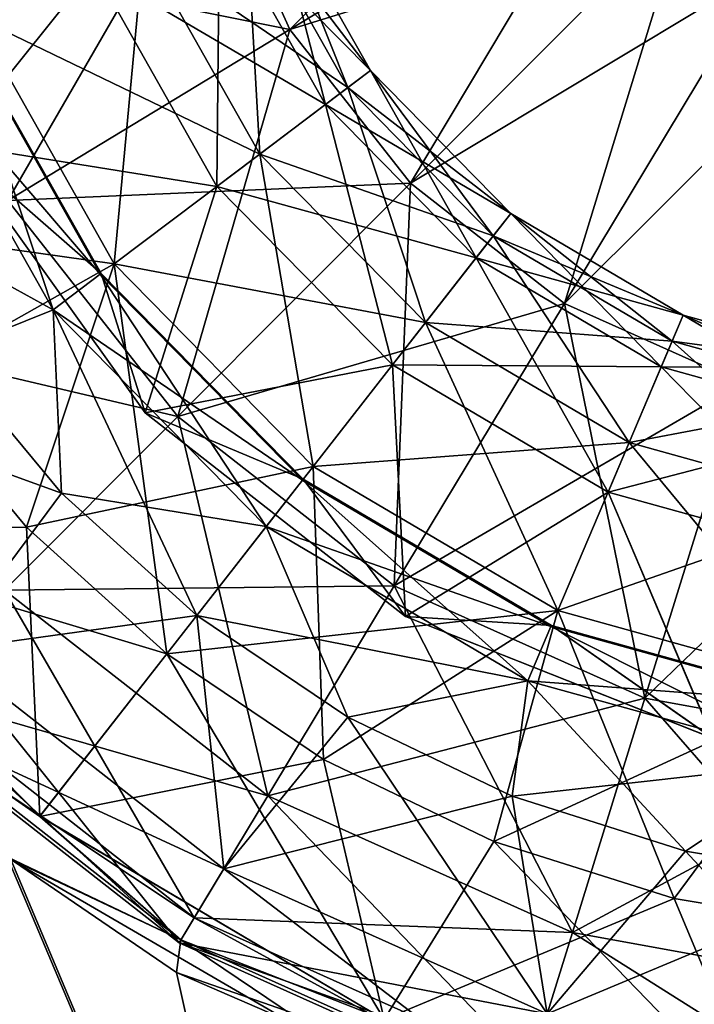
# Model space of a CAD drawing. Header units: millimetres. Extents: x -84 to 84, y -375 to 274.
# Tile 21 of 108: x -64.93 to -62.17, y 47.57 to 51.59. Entities that reach past the tile are written whole.
import ezdxf

# ---------------------------------------------------------------- set-up
doc = ezdxf.new("R2010")
doc.units = ezdxf.units.MM
doc.header["$LTSCALE"] = 148.96817
for name, color, linetype in [('144', 7, 'CONTINUOUS'), ('148', 7, 'CONTINUOUS'), ('163', 7, 'CONTINUOUS'), ('164', 7, 'CONTINUOUS'), ('165', 7, 'CONTINUOUS'), ('166', 7, 'CONTINUOUS'), ('167', 7, 'CONTINUOUS'), ('188', 7, 'CONTINUOUS'), ('189', 7, 'CONTINUOUS'), ('190', 7, 'CONTINUOUS'), ('191', 7, 'CONTINUOUS'), ('192', 7, 'CONTINUOUS')]:
    doc.layers.add(name, color=color, linetype=linetype)

msp = doc.modelspace()

# ---------------------------------------------------------------- linework, layer by layer
at = {"layer": '144', "color": 7, "linetype": 'CONTINUOUS', "true_color": 0xa2afbf}
for points in [[(-64.9683, 48.1607, -3.4182), (-63.7406, 45.2428, -2.1862), (-66.567, 46.1446, -1.7559), (-64.9683, 48.1607, -3.4182)], [(-63.4561, 47.281, -3.4159), (-63.7406, 45.2428, -2.1862), (-64.9683, 48.1607, -3.4182), (-63.4561, 47.281, -3.4159)]]:
    msp.add_3dface(points, dxfattribs=at)
at = {"layer": '148', "color": 7, "linetype": 'CONTINUOUS', "true_color": 0xa2afbf}
for points in [[(-66.5537, 46.1617, 20.6234), (-63.7444, 45.238, 21.032), (-64.9831, 48.1712, 22.2678), (-66.5537, 46.1617, 20.6234)], [(-64.9831, 48.1712, 22.2678), (-63.7444, 45.238, 21.032), (-64.2909, 47.6986, 22.2672), (-64.9831, 48.1712, 22.2678)], [(-64.2909, 47.6986, 22.2672), (-63.7444, 45.238, 21.032), (-62.7957, 47.0501, 22.2654), (-64.2909, 47.6986, 22.2672)]]:
    msp.add_3dface(points, dxfattribs=at)
at = {"layer": '163', "color": 7, "linetype": 'CONTINUOUS', "true_color": 0xa2afbf}
for points in [[(-64.9048, 49.5187, -4.1441), (-65.9957, 49.5024, -3.7355), (-65.3991, 50.1135, -4.1441), (-64.9048, 49.5187, -4.1441)], [(-64.331, 49.0004, -4.1441), (-65.9957, 49.5024, -3.7355), (-64.9048, 49.5187, -4.1441), (-64.331, 49.0004, -4.1441)], [(-64.8498, 48.3363, -3.7355), (-65.9957, 49.5024, -3.7355), (-64.331, 49.0004, -4.1441), (-64.8498, 48.3363, -3.7355)], [(-63.6892, 48.5689, -4.1441), (-64.8498, 48.3363, -3.7355), (-64.331, 49.0004, -4.1441), (-63.6892, 48.5689, -4.1441)], [(-63.4411, 47.5066, -3.7355), (-64.8498, 48.3363, -3.7355), (-63.6892, 48.5689, -4.1441), (-63.4411, 47.5066, -3.7355)], [(-62.9925, 48.2333, -4.1441), (-63.4411, 47.5066, -3.7355), (-63.6892, 48.5689, -4.1441), (-62.9925, 48.2333, -4.1441)], [(-62.2552, 48.0001, -4.1441), (-63.4411, 47.5066, -3.7355), (-62.9925, 48.2333, -4.1441), (-62.2552, 48.0001, -4.1441)], [(-61.8657, 47.0697, -3.7355), (-63.4411, 47.5066, -3.7355), (-62.2552, 48.0001, -4.1441), (-61.8657, 47.0697, -3.7355)], [(-61.4922, 47.8743, -4.1441), (-61.8657, 47.0697, -3.7355), (-62.2552, 48.0001, -4.1441), (-61.4922, 47.8743, -4.1441)]]:
    msp.add_3dface(points, dxfattribs=at)
at = {"layer": '164', "color": 7, "linetype": 'CONTINUOUS', "true_color": 0xa2afbf}
for points in [[(-65.9957, 49.5024, -3.7355), (-64.8498, 48.3363, -3.7355), (-65.479, 48.7744, -3.5608), (-65.9957, 49.5024, -3.7355)], [(-64.2725, 47.8318, -3.5608), (-64.9683, 48.1607, -3.4182), (-65.479, 48.7744, -3.5608), (-64.2725, 47.8318, -3.5608)], [(-64.8498, 48.3363, -3.7355), (-64.2725, 47.8318, -3.5608), (-65.479, 48.7744, -3.5608), (-64.8498, 48.3363, -3.7355)], [(-64.8498, 48.3363, -3.7355), (-63.4411, 47.5066, -3.7355), (-64.2725, 47.8318, -3.5608), (-64.8498, 48.3363, -3.7355)], [(-63.4561, 47.281, -3.4159), (-64.9683, 48.1607, -3.4182), (-64.2725, 47.8318, -3.5608), (-63.4561, 47.281, -3.4159)], [(-62.8754, 47.2053, -3.5608), (-63.4561, 47.281, -3.4159), (-64.2725, 47.8318, -3.5608), (-62.8754, 47.2053, -3.5608)], [(-63.4411, 47.5066, -3.7355), (-62.8754, 47.2053, -3.5608), (-64.2725, 47.8318, -3.5608), (-63.4411, 47.5066, -3.7355)]]:
    msp.add_3dface(points, dxfattribs=at)
at = {"layer": '165', "color": 7, "linetype": 'CONTINUOUS', "true_color": 0xa2afbf}
for points in [[(-64.1563, 52.2813, -23.647), (-62.4646, 52.3797, -24.3389), (-63.8275, 51.5533, -23.647), (-64.1563, 52.2813, -23.647)], [(-62.4646, 52.3797, -24.3389), (-62.2085, 52.0537, -24.3389), (-63.8275, 51.5533, -23.647), (-62.4646, 52.3797, -24.3389)], [(-64.1563, 52.2813, -23.647), (-63.8275, 51.5533, -23.647), (-65.4428, 51.8785, -22.5508), (-64.1563, 52.2813, -23.647)], [(-63.8275, 51.5533, -23.647), (-62.2085, 52.0537, -24.3389), (-63.334, 50.9252, -23.647), (-63.8275, 51.5533, -23.647)], [(-62.2085, 52.0537, -24.3389), (-61.8818, 51.7985, -24.3389), (-63.334, 50.9252, -23.647), (-62.2085, 52.0537, -24.3389)], [(-65.4428, 51.8785, -22.5508), (-63.8275, 51.5533, -23.647), (-64.9802, 50.8544, -22.5508), (-65.4428, 51.8785, -22.5508)], [(-63.334, 50.9252, -23.647), (-61.8818, 51.7985, -24.3389), (-62.7045, 50.4334, -23.647), (-63.334, 50.9252, -23.647)], [(-61.8818, 51.7985, -24.3389), (-61.5035, 51.6289, -24.3389), (-62.7045, 50.4334, -23.647), (-61.8818, 51.7985, -24.3389)], [(-62.7045, 50.4334, -23.647), (-61.5035, 51.6289, -24.3389), (-61.9756, 50.1065, -23.647), (-62.7045, 50.4334, -23.647)], [(-63.8275, 51.5533, -23.647), (-63.334, 50.9252, -23.647), (-64.9802, 50.8544, -22.5508), (-63.8275, 51.5533, -23.647)], [(-64.9802, 50.8544, -22.5508), (-63.334, 50.9252, -23.647), (-64.286, 49.9707, -22.5508), (-64.9802, 50.8544, -22.5508)], [(-63.334, 50.9252, -23.647), (-62.7045, 50.4334, -23.647), (-64.286, 49.9707, -22.5508), (-63.334, 50.9252, -23.647)], [(-64.9802, 50.8544, -22.5508), (-64.286, 49.9707, -22.5508), (-65.8373, 50.3347, -21.1315), (-64.9802, 50.8544, -22.5508)], [(-64.286, 49.9707, -22.5508), (-62.7045, 50.4334, -23.647), (-63.4004, 49.2788, -22.5508), (-64.286, 49.9707, -22.5508)], [(-62.7045, 50.4334, -23.647), (-61.9756, 50.1065, -23.647), (-63.4004, 49.2788, -22.5508), (-62.7045, 50.4334, -23.647)], [(-65.8373, 50.3347, -21.1315), (-64.286, 49.9707, -22.5508), (-64.9938, 49.2609, -21.1315), (-65.8373, 50.3347, -21.1315)], [(-65.2365, 50.23, -14.5268), (-65.2395, 49.0145, -16.0597), (-64.7605, 49.6572, -14.5268), (-65.2365, 50.23, -14.5268)], [(-63.4004, 49.2788, -22.5508), (-61.9756, 50.1065, -23.647), (-62.375, 48.8189, -22.5508), (-63.4004, 49.2788, -22.5508)], [(-61.9756, 50.1065, -23.647), (-61.1897, 49.9636, -23.647), (-62.375, 48.8189, -22.5508), (-61.9756, 50.1065, -23.647)], [(-64.286, 49.9707, -22.5508), (-63.4004, 49.2788, -22.5508), (-64.9938, 49.2609, -21.1315), (-64.286, 49.9707, -22.5508)], [(-62.375, 48.8189, -22.5508), (-61.1897, 49.9636, -23.647), (-61.2693, 48.6178, -22.5508), (-62.375, 48.8189, -22.5508)], [(-64.7605, 49.6572, -14.5268), (-65.2395, 49.0145, -16.0597), (-64.2078, 49.158, -14.5268), (-64.7605, 49.6572, -14.5268)], [(-64.9938, 49.2609, -21.1315), (-63.4004, 49.2788, -22.5508), (-63.9178, 48.4203, -21.1315), (-64.9938, 49.2609, -21.1315)], [(-63.4004, 49.2788, -22.5508), (-62.375, 48.8189, -22.5508), (-63.9178, 48.4203, -21.1315), (-63.4004, 49.2788, -22.5508)], [(-64.9938, 49.2609, -21.1315), (-63.9178, 48.4203, -21.1315), (-65.4049, 48.8487, -19.4944), (-64.9938, 49.2609, -21.1315)], [(-65.2395, 49.0145, -16.0597), (-64.0974, 48.1222, -16.0597), (-64.2078, 49.158, -14.5268), (-65.2395, 49.0145, -16.0597)], [(-64.2078, 49.158, -14.5268), (-64.0974, 48.1222, -16.0597), (-63.5897, 48.7425, -14.5268), (-64.2078, 49.158, -14.5268)], [(-65.4889, 48.7644, -17.761), (-64.2797, 47.8197, -17.761), (-65.2395, 49.0145, -16.0597), (-65.4889, 48.7644, -17.761)], [(-65.2395, 49.0145, -16.0597), (-64.2797, 47.8197, -17.761), (-64.0974, 48.1222, -16.0597), (-65.2395, 49.0145, -16.0597)], [(-65.4049, 48.8487, -19.4944), (-64.2183, 47.9216, -19.4944), (-65.4889, 48.7644, -17.761), (-65.4049, 48.8487, -19.4944)], [(-65.4049, 48.8487, -19.4944), (-63.9178, 48.4203, -21.1315), (-64.2183, 47.9216, -19.4944), (-65.4049, 48.8487, -19.4944)], [(-63.9178, 48.4203, -21.1315), (-62.375, 48.8189, -22.5508), (-62.6719, 47.8616, -21.1315), (-63.9178, 48.4203, -21.1315)], [(-62.375, 48.8189, -22.5508), (-61.2693, 48.6178, -22.5508), (-62.6719, 47.8616, -21.1315), (-62.375, 48.8189, -22.5508)], [(-65.4889, 48.7644, -17.761), (-64.2183, 47.9216, -19.4944), (-64.2797, 47.8197, -17.761), (-65.4889, 48.7644, -17.761)], [(-64.0974, 48.1222, -16.0597), (-62.775, 47.5291, -16.0597), (-63.5897, 48.7425, -14.5268), (-64.0974, 48.1222, -16.0597)], [(-63.5897, 48.7425, -14.5268), (-62.775, 47.5291, -16.0597), (-62.9188, 48.4192, -14.5268), (-63.5897, 48.7425, -14.5268)], [(-62.6719, 47.8616, -21.1315), (-61.2693, 48.6178, -22.5508), (-61.3285, 47.6172, -21.1315), (-62.6719, 47.8616, -21.1315)], [(-63.9178, 48.4203, -21.1315), (-62.6719, 47.8616, -21.1315), (-64.2183, 47.9216, -19.4944), (-63.9178, 48.4203, -21.1315)], [(-62.9188, 48.4192, -14.5268), (-62.775, 47.5291, -16.0597), (-62.2086, 48.1946, -14.5268), (-62.9188, 48.4192, -14.5268)], [(-62.775, 47.5291, -16.0597), (-61.349, 47.2698, -16.0597), (-62.2086, 48.1946, -14.5268), (-62.775, 47.5291, -16.0597)], [(-62.2086, 48.1946, -14.5268), (-61.349, 47.2698, -16.0597), (-61.4738, 48.0735, -14.5268), (-62.2086, 48.1946, -14.5268)], [(-64.2797, 47.8197, -17.761), (-62.8796, 47.1918, -17.761), (-64.0974, 48.1222, -16.0597), (-64.2797, 47.8197, -17.761)], [(-64.0974, 48.1222, -16.0597), (-62.8796, 47.1918, -17.761), (-62.775, 47.5291, -16.0597), (-64.0974, 48.1222, -16.0597)], [(-64.2183, 47.9216, -19.4944), (-62.8444, 47.3054, -19.4944), (-64.2797, 47.8197, -17.761), (-64.2183, 47.9216, -19.4944)], [(-64.2183, 47.9216, -19.4944), (-62.6719, 47.8616, -21.1315), (-62.8444, 47.3054, -19.4944), (-64.2183, 47.9216, -19.4944)], [(-62.6719, 47.8616, -21.1315), (-61.3285, 47.6172, -21.1315), (-62.8444, 47.3054, -19.4944), (-62.6719, 47.8616, -21.1315)], [(-64.2797, 47.8197, -17.761), (-62.8444, 47.3054, -19.4944), (-62.8796, 47.1918, -17.761), (-64.2797, 47.8197, -17.761)], [(-62.8444, 47.3054, -19.4944), (-61.3285, 47.6172, -21.1315), (-61.3629, 47.036, -19.4944), (-62.8444, 47.3054, -19.4944)]]:
    msp.add_3dface(points, dxfattribs=at)
at = {"layer": '166', "color": 7, "linetype": 'CONTINUOUS', "true_color": 0xa2afbf}
for points in [[(-65.4065, 51.4886, -13.6694), (-64.7947, 50.4074, -13.6694), (-65.1833, 51.5788, -12.7232), (-65.4065, 51.4886, -13.6694)], [(-65.1794, 51.5804, -11.7468), (-64.5991, 50.5548, -11.7468), (-65.2058, 51.0836, -10.7994), (-65.1794, 51.5804, -11.7468)], [(-65.1833, 51.5788, -12.7232), (-64.6025, 50.5522, -12.7232), (-65.1794, 51.5804, -11.7468), (-65.1833, 51.5788, -12.7232)], [(-65.1833, 51.5788, -12.7232), (-64.7947, 50.4074, -13.6694), (-64.6025, 50.5522, -12.7232), (-65.1833, 51.5788, -12.7232)], [(-65.1794, 51.5804, -11.7468), (-64.6025, 50.5522, -12.7232), (-64.5991, 50.5548, -11.7468), (-65.1794, 51.5804, -11.7468)], [(-65.4065, 51.4886, -13.6694), (-65.2365, 50.23, -14.5268), (-64.7947, 50.4074, -13.6694), (-65.4065, 51.4886, -13.6694)], [(-65.2058, 51.0836, -10.7994), (-64.5991, 50.5548, -11.7468), (-64.4186, 49.9855, -10.7994), (-65.2058, 51.0836, -10.7994)], [(-64.7947, 50.4074, -13.6694), (-63.924, 49.5213, -13.6694), (-64.6025, 50.5522, -12.7232), (-64.7947, 50.4074, -13.6694)], [(-64.6025, 50.5522, -12.7232), (-63.7758, 49.7109, -12.7232), (-64.5991, 50.5548, -11.7468), (-64.6025, 50.5522, -12.7232)], [(-64.6025, 50.5522, -12.7232), (-63.924, 49.5213, -13.6694), (-63.7758, 49.7109, -12.7232), (-64.6025, 50.5522, -12.7232)], [(-64.5991, 50.5548, -11.7468), (-63.7758, 49.7109, -12.7232), (-63.7732, 49.7143, -11.7468), (-64.5991, 50.5548, -11.7468)], [(-64.5991, 50.5548, -11.7468), (-63.7732, 49.7143, -11.7468), (-64.4186, 49.9855, -10.7994), (-64.5991, 50.5548, -11.7468)], [(-65.2365, 50.23, -14.5268), (-64.7605, 49.6572, -14.5268), (-64.7947, 50.4074, -13.6694), (-65.2365, 50.23, -14.5268)], [(-64.7605, 49.6572, -14.5268), (-64.2078, 49.158, -14.5268), (-64.7947, 50.4074, -13.6694), (-64.7605, 49.6572, -14.5268)], [(-64.7947, 50.4074, -13.6694), (-64.2078, 49.158, -14.5268), (-63.924, 49.5213, -13.6694), (-64.7947, 50.4074, -13.6694)], [(-64.4186, 49.9855, -10.7994), (-63.7732, 49.7143, -11.7468), (-63.3539, 49.1536, -10.7994), (-64.4186, 49.9855, -10.7994)], [(-63.924, 49.5213, -13.6694), (-62.8535, 48.8907, -13.6694), (-63.7758, 49.7109, -12.7232), (-63.924, 49.5213, -13.6694)], [(-63.7758, 49.7109, -12.7232), (-62.7595, 49.1123, -12.7232), (-63.7732, 49.7143, -11.7468), (-63.7758, 49.7109, -12.7232)], [(-63.7758, 49.7109, -12.7232), (-62.8535, 48.8907, -13.6694), (-62.7595, 49.1123, -12.7232), (-63.7758, 49.7109, -12.7232)], [(-63.7732, 49.7143, -11.7468), (-62.7595, 49.1123, -12.7232), (-62.7578, 49.1162, -11.7468), (-63.7732, 49.7143, -11.7468)], [(-63.7732, 49.7143, -11.7468), (-62.7578, 49.1162, -11.7468), (-63.3539, 49.1536, -10.7994), (-63.7732, 49.7143, -11.7468)], [(-64.2078, 49.158, -14.5268), (-63.5897, 48.7425, -14.5268), (-63.924, 49.5213, -13.6694), (-64.2078, 49.158, -14.5268)], [(-63.924, 49.5213, -13.6694), (-63.5897, 48.7425, -14.5268), (-62.8535, 48.8907, -13.6694), (-63.924, 49.5213, -13.6694)], [(-63.3539, 49.1536, -10.7994), (-62.7578, 49.1162, -11.7468), (-62.098, 48.6555, -10.7994), (-63.3539, 49.1536, -10.7994)], [(-62.8535, 48.8907, -13.6694), (-61.6564, 48.5587, -13.6694), (-62.7595, 49.1123, -12.7232), (-62.8535, 48.8907, -13.6694)], [(-62.7595, 49.1123, -12.7232), (-61.6229, 48.7971, -12.7232), (-62.7578, 49.1162, -11.7468), (-62.7595, 49.1123, -12.7232)], [(-62.7595, 49.1123, -12.7232), (-61.6564, 48.5587, -13.6694), (-61.6229, 48.7971, -12.7232), (-62.7595, 49.1123, -12.7232)], [(-62.7578, 49.1162, -11.7468), (-61.6229, 48.7971, -12.7232), (-61.6223, 48.8013, -11.7468), (-62.7578, 49.1162, -11.7468)], [(-62.7578, 49.1162, -11.7468), (-61.6223, 48.8013, -11.7468), (-62.098, 48.6555, -10.7994), (-62.7578, 49.1162, -11.7468)], [(-63.5897, 48.7425, -14.5268), (-62.9188, 48.4192, -14.5268), (-62.8535, 48.8907, -13.6694), (-63.5897, 48.7425, -14.5268)], [(-62.9188, 48.4192, -14.5268), (-62.2086, 48.1946, -14.5268), (-62.8535, 48.8907, -13.6694), (-62.9188, 48.4192, -14.5268)], [(-62.8535, 48.8907, -13.6694), (-62.2086, 48.1946, -14.5268), (-61.6564, 48.5587, -13.6694), (-62.8535, 48.8907, -13.6694)], [(-62.2086, 48.1946, -14.5268), (-61.4738, 48.0735, -14.5268), (-61.6564, 48.5587, -13.6694), (-62.2086, 48.1946, -14.5268)]]:
    msp.add_3dface(points, dxfattribs=at)
at = {"layer": '167', "color": 7, "linetype": 'CONTINUOUS', "true_color": 0xa2afbf}
for points in [[(-65.6516, 52.3589, -10.7994), (-65.2058, 51.0836, -10.7994), (-64.6295, 51.8026, -10.0014), (-65.6516, 52.3589, -10.7994)], [(-64.1144, 52.0107, -8.9892), (-63.6818, 51.246, -8.9892), (-63.9008, 52.097, -7.8577), (-64.1144, 52.0107, -8.9892)], [(-63.9008, 52.097, -7.8577), (-63.4978, 51.3847, -7.8577), (-64.0078, 52.0537, -6.7088), (-63.9008, 52.097, -7.8577)], [(-63.9008, 52.097, -7.8577), (-63.6818, 51.246, -8.9892), (-63.4978, 51.3847, -7.8577), (-63.9008, 52.097, -7.8577)], [(-64.0078, 52.0537, -6.7088), (-63.59, 51.3152, -6.7088), (-64.426, 51.8848, -5.6458), (-64.0078, 52.0537, -6.7088)], [(-64.0078, 52.0537, -6.7088), (-63.4978, 51.3847, -7.8577), (-63.59, 51.3152, -6.7088), (-64.0078, 52.0537, -6.7088)], [(-64.6295, 51.8026, -10.0014), (-64.1255, 50.9117, -10.0014), (-64.1144, 52.0107, -8.9892), (-64.6295, 51.8026, -10.0014)], [(-64.1144, 52.0107, -8.9892), (-64.1255, 50.9117, -10.0014), (-63.6818, 51.246, -8.9892), (-64.1144, 52.0107, -8.9892)], [(-64.426, 51.8848, -5.6458), (-63.9502, 51.0438, -5.6458), (-65.1176, 51.6054, -4.7643), (-64.426, 51.8848, -5.6458)], [(-64.426, 51.8848, -5.6458), (-63.59, 51.3152, -6.7088), (-63.9502, 51.0438, -5.6458), (-64.426, 51.8848, -5.6458)], [(-64.6295, 51.8026, -10.0014), (-65.2058, 51.0836, -10.7994), (-64.1255, 50.9117, -10.0014), (-64.6295, 51.8026, -10.0014)], [(-65.8037, 50.7725, -4.1441), (-65.1176, 51.6054, -4.7643), (-64.5459, 50.5949, -4.7643), (-65.8037, 50.7725, -4.1441)], [(-65.1176, 51.6054, -4.7643), (-63.9502, 51.0438, -5.6458), (-64.5459, 50.5949, -4.7643), (-65.1176, 51.6054, -4.7643)], [(-63.6818, 51.246, -8.9892), (-63.066, 50.6194, -8.9892), (-63.4978, 51.3847, -7.8577), (-63.6818, 51.246, -8.9892)], [(-63.4978, 51.3847, -7.8577), (-62.9242, 50.801, -7.8577), (-63.59, 51.3152, -6.7088), (-63.4978, 51.3847, -7.8577)], [(-63.4978, 51.3847, -7.8577), (-63.066, 50.6194, -8.9892), (-62.9242, 50.801, -7.8577), (-63.4978, 51.3847, -7.8577)], [(-63.59, 51.3152, -6.7088), (-62.9952, 50.71, -6.7088), (-63.9502, 51.0438, -5.6458), (-63.59, 51.3152, -6.7088)], [(-63.59, 51.3152, -6.7088), (-62.9242, 50.801, -7.8577), (-62.9952, 50.71, -6.7088), (-63.59, 51.3152, -6.7088)], [(-64.1255, 50.9117, -10.0014), (-63.4081, 50.1816, -10.0014), (-63.6818, 51.246, -8.9892), (-64.1255, 50.9117, -10.0014)], [(-63.6818, 51.246, -8.9892), (-63.4081, 50.1816, -10.0014), (-63.066, 50.6194, -8.9892), (-63.6818, 51.246, -8.9892)], [(-65.2058, 51.0836, -10.7994), (-64.4186, 49.9855, -10.7994), (-64.1255, 50.9117, -10.0014), (-65.2058, 51.0836, -10.7994)], [(-63.9502, 51.0438, -5.6458), (-63.2729, 50.3546, -5.6458), (-64.5459, 50.5949, -4.7643), (-63.9502, 51.0438, -5.6458)], [(-63.9502, 51.0438, -5.6458), (-62.9952, 50.71, -6.7088), (-63.2729, 50.3546, -5.6458), (-63.9502, 51.0438, -5.6458)], [(-64.1255, 50.9117, -10.0014), (-64.4186, 49.9855, -10.7994), (-63.4081, 50.1816, -10.0014), (-64.1255, 50.9117, -10.0014)], [(-63.066, 50.6194, -8.9892), (-62.309, 50.1735, -8.9892), (-62.9242, 50.801, -7.8577), (-63.066, 50.6194, -8.9892)], [(-62.9242, 50.801, -7.8577), (-62.219, 50.3856, -7.8577), (-62.9952, 50.71, -6.7088), (-62.9242, 50.801, -7.8577)], [(-62.9242, 50.801, -7.8577), (-62.309, 50.1735, -8.9892), (-62.219, 50.3856, -7.8577), (-62.9242, 50.801, -7.8577)], [(-65.3991, 50.1135, -4.1441), (-65.8037, 50.7725, -4.1441), (-64.5459, 50.5949, -4.7643), (-65.3991, 50.1135, -4.1441)], [(-62.9952, 50.71, -6.7088), (-62.2641, 50.2793, -6.7088), (-63.2729, 50.3546, -5.6458), (-62.9952, 50.71, -6.7088)], [(-62.9952, 50.71, -6.7088), (-62.219, 50.3856, -7.8577), (-62.2641, 50.2793, -6.7088), (-62.9952, 50.71, -6.7088)], [(-64.9048, 49.5187, -4.1441), (-65.3991, 50.1135, -4.1441), (-64.5459, 50.5949, -4.7643), (-64.9048, 49.5187, -4.1441)], [(-64.9048, 49.5187, -4.1441), (-64.5459, 50.5949, -4.7643), (-63.7321, 49.7668, -4.7643), (-64.9048, 49.5187, -4.1441)], [(-64.5459, 50.5949, -4.7643), (-63.2729, 50.3546, -5.6458), (-63.7321, 49.7668, -4.7643), (-64.5459, 50.5949, -4.7643)], [(-63.4081, 50.1816, -10.0014), (-62.5261, 49.6621, -10.0014), (-63.066, 50.6194, -8.9892), (-63.4081, 50.1816, -10.0014)], [(-63.066, 50.6194, -8.9892), (-62.5261, 49.6621, -10.0014), (-62.309, 50.1735, -8.9892), (-63.066, 50.6194, -8.9892)], [(-63.2729, 50.3546, -5.6458), (-62.4403, 49.8642, -5.6458), (-63.7321, 49.7668, -4.7643), (-63.2729, 50.3546, -5.6458)], [(-63.2729, 50.3546, -5.6458), (-62.2641, 50.2793, -6.7088), (-62.4403, 49.8642, -5.6458), (-63.2729, 50.3546, -5.6458)], [(-62.309, 50.1735, -8.9892), (-61.4625, 49.9388, -8.9892), (-62.219, 50.3856, -7.8577), (-62.309, 50.1735, -8.9892)], [(-62.219, 50.3856, -7.8577), (-61.4304, 50.1669, -7.8577), (-62.2641, 50.2793, -6.7088), (-62.219, 50.3856, -7.8577)], [(-62.219, 50.3856, -7.8577), (-61.4625, 49.9388, -8.9892), (-61.4304, 50.1669, -7.8577), (-62.219, 50.3856, -7.8577)], [(-62.2641, 50.2793, -6.7088), (-61.4465, 50.0526, -6.7088), (-62.4403, 49.8642, -5.6458), (-62.2641, 50.2793, -6.7088)], [(-62.2641, 50.2793, -6.7088), (-61.4304, 50.1669, -7.8577), (-61.4465, 50.0526, -6.7088), (-62.2641, 50.2793, -6.7088)], [(-64.4186, 49.9855, -10.7994), (-63.3539, 49.1536, -10.7994), (-63.4081, 50.1816, -10.0014), (-64.4186, 49.9855, -10.7994)], [(-63.4081, 50.1816, -10.0014), (-63.3539, 49.1536, -10.7994), (-62.5261, 49.6621, -10.0014), (-63.4081, 50.1816, -10.0014)], [(-62.5261, 49.6621, -10.0014), (-61.5398, 49.3886, -10.0014), (-62.309, 50.1735, -8.9892), (-62.5261, 49.6621, -10.0014)], [(-62.309, 50.1735, -8.9892), (-61.5398, 49.3886, -10.0014), (-61.4625, 49.9388, -8.9892), (-62.309, 50.1735, -8.9892)], [(-62.4403, 49.8642, -5.6458), (-61.4465, 50.0526, -6.7088), (-61.5092, 49.606, -5.6458), (-62.4403, 49.8642, -5.6458)], [(-63.7321, 49.7668, -4.7643), (-62.4403, 49.8642, -5.6458), (-62.7318, 49.1776, -4.7643), (-63.7321, 49.7668, -4.7643)], [(-62.4403, 49.8642, -5.6458), (-61.5092, 49.606, -5.6458), (-62.7318, 49.1776, -4.7643), (-62.4403, 49.8642, -5.6458)], [(-64.331, 49.0004, -4.1441), (-64.9048, 49.5187, -4.1441), (-63.7321, 49.7668, -4.7643), (-64.331, 49.0004, -4.1441)], [(-64.331, 49.0004, -4.1441), (-63.7321, 49.7668, -4.7643), (-62.7318, 49.1776, -4.7643), (-64.331, 49.0004, -4.1441)], [(-63.3539, 49.1536, -10.7994), (-62.098, 48.6555, -10.7994), (-62.5261, 49.6621, -10.0014), (-63.3539, 49.1536, -10.7994)], [(-62.5261, 49.6621, -10.0014), (-62.098, 48.6555, -10.7994), (-61.5398, 49.3886, -10.0014), (-62.5261, 49.6621, -10.0014)], [(-62.7318, 49.1776, -4.7643), (-61.5092, 49.606, -5.6458), (-61.613, 48.8673, -4.7643), (-62.7318, 49.1776, -4.7643)], [(-63.6892, 48.5689, -4.1441), (-64.331, 49.0004, -4.1441), (-62.7318, 49.1776, -4.7643), (-63.6892, 48.5689, -4.1441)], [(-62.9925, 48.2333, -4.1441), (-63.6892, 48.5689, -4.1441), (-62.7318, 49.1776, -4.7643), (-62.9925, 48.2333, -4.1441)], [(-62.9925, 48.2333, -4.1441), (-62.7318, 49.1776, -4.7643), (-61.613, 48.8673, -4.7643), (-62.9925, 48.2333, -4.1441)], [(-62.2552, 48.0001, -4.1441), (-62.9925, 48.2333, -4.1441), (-61.613, 48.8673, -4.7643), (-62.2552, 48.0001, -4.1441)], [(-61.4922, 47.8743, -4.1441), (-62.2552, 48.0001, -4.1441), (-61.613, 48.8673, -4.7643), (-61.4922, 47.8743, -4.1441)]]:
    msp.add_3dface(points, dxfattribs=at)
at = {"layer": '188', "color": 7, "linetype": 'CONTINUOUS', "true_color": 0xa2afbf}
for points in [[(-65.3991, 50.1135, 22.9941), (-65.9962, 49.5031, 22.5855), (-64.9048, 49.5187, 22.9941), (-65.3991, 50.1135, 22.9941)], [(-65.9962, 49.5031, 22.5855), (-64.8503, 48.3367, 22.5855), (-64.9048, 49.5187, 22.9941), (-65.9962, 49.5031, 22.5855)], [(-64.9048, 49.5187, 22.9941), (-64.8503, 48.3367, 22.5855), (-64.331, 49.0004, 22.9941), (-64.9048, 49.5187, 22.9941)], [(-64.8503, 48.3367, 22.5855), (-63.4414, 47.5067, 22.5855), (-64.331, 49.0004, 22.9941), (-64.8503, 48.3367, 22.5855)], [(-64.331, 49.0004, 22.9941), (-63.4414, 47.5067, 22.5855), (-63.6892, 48.5689, 22.9941), (-64.331, 49.0004, 22.9941)], [(-63.6892, 48.5689, 22.9941), (-63.4414, 47.5067, 22.5855), (-62.9925, 48.2333, 22.9941), (-63.6892, 48.5689, 22.9941)], [(-63.4414, 47.5067, 22.5855), (-61.8657, 47.0697, 22.5855), (-62.9925, 48.2333, 22.9941), (-63.4414, 47.5067, 22.5855)], [(-62.9925, 48.2333, 22.9941), (-61.8657, 47.0697, 22.5855), (-62.2552, 48.0001, 22.9941), (-62.9925, 48.2333, 22.9941)], [(-62.2552, 48.0001, 22.9941), (-61.8657, 47.0697, 22.5855), (-61.4922, 47.8743, 22.9941), (-62.2552, 48.0001, 22.9941)]]:
    msp.add_3dface(points, dxfattribs=at)
at = {"layer": '189', "color": 7, "linetype": 'CONTINUOUS', "true_color": 0xa2afbf}
for points in [[(-64.8503, 48.3367, 22.5855), (-65.9962, 49.5031, 22.5855), (-65.479, 48.7744, 22.4108), (-64.8503, 48.3367, 22.5855)], [(-64.9831, 48.1712, 22.2678), (-64.2725, 47.8318, 22.4108), (-65.479, 48.7744, 22.4108), (-64.9831, 48.1712, 22.2678)], [(-64.2725, 47.8318, 22.4108), (-64.8503, 48.3367, 22.5855), (-65.479, 48.7744, 22.4108), (-64.2725, 47.8318, 22.4108)], [(-63.4414, 47.5067, 22.5855), (-64.8503, 48.3367, 22.5855), (-64.2725, 47.8318, 22.4108), (-63.4414, 47.5067, 22.5855)], [(-64.9831, 48.1712, 22.2678), (-64.2909, 47.6986, 22.2672), (-64.2725, 47.8318, 22.4108), (-64.9831, 48.1712, 22.2678)], [(-64.2909, 47.6986, 22.2672), (-62.8754, 47.2053, 22.4108), (-64.2725, 47.8318, 22.4108), (-64.2909, 47.6986, 22.2672)], [(-62.8754, 47.2053, 22.4108), (-63.4414, 47.5067, 22.5855), (-64.2725, 47.8318, 22.4108), (-62.8754, 47.2053, 22.4108)], [(-64.2909, 47.6986, 22.2672), (-62.7957, 47.0501, 22.2654), (-62.8754, 47.2053, 22.4108), (-64.2909, 47.6986, 22.2672)]]:
    msp.add_3dface(points, dxfattribs=at)
at = {"layer": '190', "color": 7, "linetype": 'CONTINUOUS', "true_color": 0xa2afbf}
for points in [[(-63.8275, 51.5533, 42.497), (-62.6352, 52.7576, 43.1889), (-64.1563, 52.2813, 42.497), (-63.8275, 51.5533, 42.497)], [(-62.4646, 52.3797, 43.1889), (-62.6352, 52.7576, 43.1889), (-63.8275, 51.5533, 42.497), (-62.4646, 52.3797, 43.1889)], [(-63.334, 50.9252, 42.497), (-62.4646, 52.3797, 43.1889), (-63.8275, 51.5533, 42.497), (-63.334, 50.9252, 42.497)], [(-62.2085, 52.0537, 43.1889), (-62.4646, 52.3797, 43.1889), (-63.334, 50.9252, 42.497), (-62.2085, 52.0537, 43.1889)], [(-64.9802, 50.8544, 41.4008), (-64.1563, 52.2813, 42.497), (-65.4428, 51.8785, 41.4008), (-64.9802, 50.8544, 41.4008)], [(-63.8275, 51.5533, 42.497), (-64.1563, 52.2813, 42.497), (-64.9802, 50.8544, 41.4008), (-63.8275, 51.5533, 42.497)], [(-62.7045, 50.4334, 42.497), (-62.2085, 52.0537, 43.1889), (-63.334, 50.9252, 42.497), (-62.7045, 50.4334, 42.497)], [(-61.8818, 51.7985, 43.1889), (-62.2085, 52.0537, 43.1889), (-62.7045, 50.4334, 42.497), (-61.8818, 51.7985, 43.1889)], [(-61.9756, 50.1065, 42.497), (-61.8818, 51.7985, 43.1889), (-62.7045, 50.4334, 42.497), (-61.9756, 50.1065, 42.497)], [(-64.286, 49.9707, 41.4008), (-63.8275, 51.5533, 42.497), (-64.9802, 50.8544, 41.4008), (-64.286, 49.9707, 41.4008)], [(-63.334, 50.9252, 42.497), (-63.8275, 51.5533, 42.497), (-64.286, 49.9707, 41.4008), (-63.334, 50.9252, 42.497)], [(-63.4004, 49.2788, 41.4008), (-63.334, 50.9252, 42.497), (-64.286, 49.9707, 41.4008), (-63.4004, 49.2788, 41.4008)], [(-62.7045, 50.4334, 42.497), (-63.334, 50.9252, 42.497), (-63.4004, 49.2788, 41.4008), (-62.7045, 50.4334, 42.497)], [(-64.286, 49.9707, 41.4008), (-64.9802, 50.8544, 41.4008), (-64.9938, 49.2609, 39.9815), (-64.286, 49.9707, 41.4008)], [(-62.375, 48.8189, 41.4008), (-62.7045, 50.4334, 42.497), (-63.4004, 49.2788, 41.4008), (-62.375, 48.8189, 41.4008)], [(-61.9756, 50.1065, 42.497), (-62.7045, 50.4334, 42.497), (-62.375, 48.8189, 41.4008), (-61.9756, 50.1065, 42.497)], [(-64.7605, 49.6572, 33.3768), (-66.1349, 50.1542, 34.9097), (-65.2365, 50.23, 33.3768), (-64.7605, 49.6572, 33.3768)], [(-65.2395, 49.0145, 34.9097), (-66.1349, 50.1542, 34.9097), (-64.7605, 49.6572, 33.3768), (-65.2395, 49.0145, 34.9097)], [(-61.2693, 48.6178, 41.4008), (-61.9756, 50.1065, 42.497), (-62.375, 48.8189, 41.4008), (-61.2693, 48.6178, 41.4008)], [(-63.9178, 48.4203, 39.9815), (-64.286, 49.9707, 41.4008), (-64.9938, 49.2609, 39.9815), (-63.9178, 48.4203, 39.9815)], [(-63.4004, 49.2788, 41.4008), (-64.286, 49.9707, 41.4008), (-63.9178, 48.4203, 39.9815), (-63.4004, 49.2788, 41.4008)], [(-64.2078, 49.158, 33.3768), (-65.2395, 49.0145, 34.9097), (-64.7605, 49.6572, 33.3768), (-64.2078, 49.158, 33.3768)], [(-62.6719, 47.8616, 39.9815), (-63.4004, 49.2788, 41.4008), (-63.9178, 48.4203, 39.9815), (-62.6719, 47.8616, 39.9815)], [(-62.375, 48.8189, 41.4008), (-63.4004, 49.2788, 41.4008), (-62.6719, 47.8616, 39.9815), (-62.375, 48.8189, 41.4008)], [(-64.2183, 47.9216, 38.3444), (-64.9938, 49.2609, 39.9815), (-65.4049, 48.8487, 38.3444), (-64.2183, 47.9216, 38.3444)], [(-63.9178, 48.4203, 39.9815), (-64.9938, 49.2609, 39.9815), (-64.2183, 47.9216, 38.3444), (-63.9178, 48.4203, 39.9815)], [(-64.0974, 48.1222, 34.9097), (-65.2395, 49.0145, 34.9097), (-64.2078, 49.158, 33.3768), (-64.0974, 48.1222, 34.9097)], [(-63.5897, 48.7425, 33.3768), (-64.0974, 48.1222, 34.9097), (-64.2078, 49.158, 33.3768), (-63.5897, 48.7425, 33.3768)], [(-64.0974, 48.1222, 34.9097), (-65.4889, 48.7644, 36.611), (-65.2395, 49.0145, 34.9097), (-64.0974, 48.1222, 34.9097)], [(-64.2797, 47.8197, 36.611), (-65.4049, 48.8487, 38.3444), (-65.4889, 48.7644, 36.611), (-64.2797, 47.8197, 36.611)], [(-64.2183, 47.9216, 38.3444), (-65.4049, 48.8487, 38.3444), (-64.2797, 47.8197, 36.611), (-64.2183, 47.9216, 38.3444)], [(-61.3285, 47.6172, 39.9815), (-62.375, 48.8189, 41.4008), (-62.6719, 47.8616, 39.9815), (-61.3285, 47.6172, 39.9815)], [(-61.2693, 48.6178, 41.4008), (-62.375, 48.8189, 41.4008), (-61.3285, 47.6172, 39.9815), (-61.2693, 48.6178, 41.4008)], [(-64.2797, 47.8197, 36.611), (-65.4889, 48.7644, 36.611), (-64.0974, 48.1222, 34.9097), (-64.2797, 47.8197, 36.611)], [(-62.9188, 48.4192, 33.3768), (-64.0974, 48.1222, 34.9097), (-63.5897, 48.7425, 33.3768), (-62.9188, 48.4192, 33.3768)], [(-62.8444, 47.3054, 38.3444), (-63.9178, 48.4203, 39.9815), (-64.2183, 47.9216, 38.3444), (-62.8444, 47.3054, 38.3444)], [(-62.775, 47.5291, 34.9097), (-64.0974, 48.1222, 34.9097), (-62.9188, 48.4192, 33.3768), (-62.775, 47.5291, 34.9097)], [(-62.6719, 47.8616, 39.9815), (-63.9178, 48.4203, 39.9815), (-62.8444, 47.3054, 38.3444), (-62.6719, 47.8616, 39.9815)], [(-62.2086, 48.1946, 33.3768), (-62.775, 47.5291, 34.9097), (-62.9188, 48.4192, 33.3768), (-62.2086, 48.1946, 33.3768)], [(-61.4738, 48.0735, 33.3768), (-62.775, 47.5291, 34.9097), (-62.2086, 48.1946, 33.3768), (-61.4738, 48.0735, 33.3768)], [(-62.775, 47.5291, 34.9097), (-64.2797, 47.8197, 36.611), (-64.0974, 48.1222, 34.9097), (-62.775, 47.5291, 34.9097)], [(-61.349, 47.2698, 34.9097), (-62.775, 47.5291, 34.9097), (-61.4738, 48.0735, 33.3768), (-61.349, 47.2698, 34.9097)], [(-62.8796, 47.1918, 36.611), (-64.2183, 47.9216, 38.3444), (-64.2797, 47.8197, 36.611), (-62.8796, 47.1918, 36.611)], [(-62.8444, 47.3054, 38.3444), (-64.2183, 47.9216, 38.3444), (-62.8796, 47.1918, 36.611), (-62.8444, 47.3054, 38.3444)], [(-61.3629, 47.036, 38.3444), (-62.6719, 47.8616, 39.9815), (-62.8444, 47.3054, 38.3444), (-61.3629, 47.036, 38.3444)], [(-61.3285, 47.6172, 39.9815), (-62.6719, 47.8616, 39.9815), (-61.3629, 47.036, 38.3444), (-61.3285, 47.6172, 39.9815)], [(-62.8796, 47.1918, 36.611), (-64.2797, 47.8197, 36.611), (-62.775, 47.5291, 34.9097), (-62.8796, 47.1918, 36.611)]]:
    msp.add_3dface(points, dxfattribs=at)
at = {"layer": '191', "color": 7, "linetype": 'CONTINUOUS', "true_color": 0xa2afbf}
for points in [[(-65.1833, 51.5788, 31.5732), (-64.6025, 50.5522, 31.5732), (-65.4065, 51.4886, 32.5194), (-65.1833, 51.5788, 31.5732)], [(-65.1794, 51.5804, 30.5968), (-65.2059, 51.0838, 29.6494), (-64.5991, 50.5548, 30.5968), (-65.1794, 51.5804, 30.5968)], [(-65.1794, 51.5804, 30.5968), (-64.5991, 50.5548, 30.5968), (-65.1833, 51.5788, 31.5732), (-65.1794, 51.5804, 30.5968)], [(-65.1833, 51.5788, 31.5732), (-64.5991, 50.5548, 30.5968), (-64.6025, 50.5522, 31.5732), (-65.1833, 51.5788, 31.5732)], [(-65.6262, 50.8647, 33.3768), (-65.4065, 51.4886, 32.5194), (-64.7947, 50.4074, 32.5194), (-65.6262, 50.8647, 33.3768)], [(-65.4065, 51.4886, 32.5194), (-64.6025, 50.5522, 31.5732), (-64.7947, 50.4074, 32.5194), (-65.4065, 51.4886, 32.5194)], [(-65.2059, 51.0838, 29.6494), (-64.419, 49.9859, 29.6494), (-64.5991, 50.5548, 30.5968), (-65.2059, 51.0838, 29.6494)], [(-65.2365, 50.23, 33.3768), (-65.6262, 50.8647, 33.3768), (-64.7947, 50.4074, 32.5194), (-65.2365, 50.23, 33.3768)], [(-64.6025, 50.5522, 31.5732), (-63.7758, 49.7109, 31.5732), (-64.7947, 50.4074, 32.5194), (-64.6025, 50.5522, 31.5732)], [(-64.5991, 50.5548, 30.5968), (-63.7732, 49.7143, 30.5968), (-64.6025, 50.5522, 31.5732), (-64.5991, 50.5548, 30.5968)], [(-64.6025, 50.5522, 31.5732), (-63.7732, 49.7143, 30.5968), (-63.7758, 49.7109, 31.5732), (-64.6025, 50.5522, 31.5732)], [(-64.5991, 50.5548, 30.5968), (-64.419, 49.9859, 29.6494), (-63.7732, 49.7143, 30.5968), (-64.5991, 50.5548, 30.5968)], [(-64.7605, 49.6572, 33.3768), (-65.2365, 50.23, 33.3768), (-64.7947, 50.4074, 32.5194), (-64.7605, 49.6572, 33.3768)], [(-64.7605, 49.6572, 33.3768), (-64.7947, 50.4074, 32.5194), (-63.924, 49.5213, 32.5194), (-64.7605, 49.6572, 33.3768)], [(-64.7947, 50.4074, 32.5194), (-63.7758, 49.7109, 31.5732), (-63.924, 49.5213, 32.5194), (-64.7947, 50.4074, 32.5194)], [(-64.419, 49.9859, 29.6494), (-63.3546, 49.154, 29.6494), (-63.7732, 49.7143, 30.5968), (-64.419, 49.9859, 29.6494)], [(-63.7758, 49.7109, 31.5732), (-62.7595, 49.1123, 31.5732), (-63.924, 49.5213, 32.5194), (-63.7758, 49.7109, 31.5732)], [(-63.7732, 49.7143, 30.5968), (-62.7578, 49.1162, 30.5968), (-63.7758, 49.7109, 31.5732), (-63.7732, 49.7143, 30.5968)], [(-63.7758, 49.7109, 31.5732), (-62.7578, 49.1162, 30.5968), (-62.7595, 49.1123, 31.5732), (-63.7758, 49.7109, 31.5732)], [(-63.7732, 49.7143, 30.5968), (-63.3546, 49.154, 29.6494), (-62.7578, 49.1162, 30.5968), (-63.7732, 49.7143, 30.5968)], [(-64.2078, 49.158, 33.3768), (-64.7605, 49.6572, 33.3768), (-63.924, 49.5213, 32.5194), (-64.2078, 49.158, 33.3768)], [(-64.2078, 49.158, 33.3768), (-63.924, 49.5213, 32.5194), (-62.8535, 48.8907, 32.5194), (-64.2078, 49.158, 33.3768)], [(-63.924, 49.5213, 32.5194), (-62.7595, 49.1123, 31.5732), (-62.8535, 48.8907, 32.5194), (-63.924, 49.5213, 32.5194)], [(-63.5897, 48.7425, 33.3768), (-64.2078, 49.158, 33.3768), (-62.8535, 48.8907, 32.5194), (-63.5897, 48.7425, 33.3768)], [(-63.3546, 49.154, 29.6494), (-62.0988, 48.6557, 29.6494), (-62.7578, 49.1162, 30.5968), (-63.3546, 49.154, 29.6494)], [(-62.7595, 49.1123, 31.5732), (-61.6229, 48.7971, 31.5732), (-62.8535, 48.8907, 32.5194), (-62.7595, 49.1123, 31.5732)], [(-62.7578, 49.1162, 30.5968), (-61.6223, 48.8013, 30.5968), (-62.7595, 49.1123, 31.5732), (-62.7578, 49.1162, 30.5968)], [(-62.7595, 49.1123, 31.5732), (-61.6223, 48.8013, 30.5968), (-61.6229, 48.7971, 31.5732), (-62.7595, 49.1123, 31.5732)], [(-62.7578, 49.1162, 30.5968), (-62.0988, 48.6557, 29.6494), (-61.6223, 48.8013, 30.5968), (-62.7578, 49.1162, 30.5968)], [(-62.9188, 48.4192, 33.3768), (-63.5897, 48.7425, 33.3768), (-62.8535, 48.8907, 32.5194), (-62.9188, 48.4192, 33.3768)], [(-62.9188, 48.4192, 33.3768), (-62.8535, 48.8907, 32.5194), (-61.6564, 48.5587, 32.5194), (-62.9188, 48.4192, 33.3768)], [(-62.8535, 48.8907, 32.5194), (-61.6229, 48.7971, 31.5732), (-61.6564, 48.5587, 32.5194), (-62.8535, 48.8907, 32.5194)], [(-62.2086, 48.1946, 33.3768), (-62.9188, 48.4192, 33.3768), (-61.6564, 48.5587, 32.5194), (-62.2086, 48.1946, 33.3768)], [(-61.4738, 48.0735, 33.3768), (-62.2086, 48.1946, 33.3768), (-61.6564, 48.5587, 32.5194), (-61.4738, 48.0735, 33.3768)]]:
    msp.add_3dface(points, dxfattribs=at)
at = {"layer": '192', "color": 7, "linetype": 'CONTINUOUS', "true_color": 0xa2afbf}
for points in [[(-65.2059, 51.0838, 29.6494), (-65.6516, 52.3588, 29.6494), (-64.6295, 51.8026, 28.8514), (-65.2059, 51.0838, 29.6494)], [(-63.4978, 51.3847, 26.7077), (-64.1144, 52.0107, 27.8392), (-63.9008, 52.097, 26.7077), (-63.4978, 51.3847, 26.7077)], [(-63.59, 51.3152, 25.5588), (-63.9008, 52.097, 26.7077), (-64.0078, 52.0537, 25.5588), (-63.59, 51.3152, 25.5588)], [(-63.4978, 51.3847, 26.7077), (-63.9008, 52.097, 26.7077), (-63.59, 51.3152, 25.5588), (-63.4978, 51.3847, 26.7077)], [(-63.9502, 51.0438, 24.4958), (-64.0078, 52.0537, 25.5588), (-64.426, 51.8848, 24.4958), (-63.9502, 51.0438, 24.4958)], [(-63.59, 51.3152, 25.5588), (-64.0078, 52.0537, 25.5588), (-63.9502, 51.0438, 24.4958), (-63.59, 51.3152, 25.5588)], [(-63.6818, 51.246, 27.8392), (-64.6295, 51.8026, 28.8514), (-64.1144, 52.0107, 27.8392), (-63.6818, 51.246, 27.8392)], [(-63.6818, 51.246, 27.8392), (-64.1144, 52.0107, 27.8392), (-63.4978, 51.3847, 26.7077), (-63.6818, 51.246, 27.8392)], [(-64.5459, 50.5949, 23.6143), (-64.426, 51.8848, 24.4958), (-65.1176, 51.6054, 23.6143), (-64.5459, 50.5949, 23.6143)], [(-63.9502, 51.0438, 24.4958), (-64.426, 51.8848, 24.4958), (-64.5459, 50.5949, 23.6143), (-63.9502, 51.0438, 24.4958)], [(-64.1255, 50.9117, 28.8514), (-65.2059, 51.0838, 29.6494), (-64.6295, 51.8026, 28.8514), (-64.1255, 50.9117, 28.8514)], [(-64.1255, 50.9117, 28.8514), (-64.6295, 51.8026, 28.8514), (-63.6818, 51.246, 27.8392), (-64.1255, 50.9117, 28.8514)], [(-65.3991, 50.1135, 22.9941), (-64.5459, 50.5949, 23.6143), (-65.1176, 51.6054, 23.6143), (-65.3991, 50.1135, 22.9941)], [(-62.9242, 50.801, 26.7077), (-63.6818, 51.246, 27.8392), (-63.4978, 51.3847, 26.7077), (-62.9242, 50.801, 26.7077)], [(-62.9952, 50.71, 25.5588), (-63.4978, 51.3847, 26.7077), (-63.59, 51.3152, 25.5588), (-62.9952, 50.71, 25.5588)], [(-62.9242, 50.801, 26.7077), (-63.4978, 51.3847, 26.7077), (-62.9952, 50.71, 25.5588), (-62.9242, 50.801, 26.7077)], [(-63.2729, 50.3546, 24.4958), (-63.59, 51.3152, 25.5588), (-63.9502, 51.0438, 24.4958), (-63.2729, 50.3546, 24.4958)], [(-62.9952, 50.71, 25.5588), (-63.59, 51.3152, 25.5588), (-63.2729, 50.3546, 24.4958), (-62.9952, 50.71, 25.5588)], [(-63.066, 50.6194, 27.8392), (-64.1255, 50.9117, 28.8514), (-63.6818, 51.246, 27.8392), (-63.066, 50.6194, 27.8392)], [(-63.066, 50.6194, 27.8392), (-63.6818, 51.246, 27.8392), (-62.9242, 50.801, 26.7077), (-63.066, 50.6194, 27.8392)], [(-64.419, 49.9859, 29.6494), (-65.2059, 51.0838, 29.6494), (-64.1255, 50.9117, 28.8514), (-64.419, 49.9859, 29.6494)], [(-63.7321, 49.7668, 23.6143), (-63.9502, 51.0438, 24.4958), (-64.5459, 50.5949, 23.6143), (-63.7321, 49.7668, 23.6143)], [(-63.2729, 50.3546, 24.4958), (-63.9502, 51.0438, 24.4958), (-63.7321, 49.7668, 23.6143), (-63.2729, 50.3546, 24.4958)], [(-63.4081, 50.1816, 28.8514), (-64.419, 49.9859, 29.6494), (-64.1255, 50.9117, 28.8514), (-63.4081, 50.1816, 28.8514)], [(-63.4081, 50.1816, 28.8514), (-64.1255, 50.9117, 28.8514), (-63.066, 50.6194, 27.8392), (-63.4081, 50.1816, 28.8514)], [(-62.219, 50.3856, 26.7077), (-63.066, 50.6194, 27.8392), (-62.9242, 50.801, 26.7077), (-62.219, 50.3856, 26.7077)], [(-62.2641, 50.2793, 25.5588), (-62.9242, 50.801, 26.7077), (-62.9952, 50.71, 25.5588), (-62.2641, 50.2793, 25.5588)], [(-62.219, 50.3856, 26.7077), (-62.9242, 50.801, 26.7077), (-62.2641, 50.2793, 25.5588), (-62.219, 50.3856, 26.7077)], [(-62.4403, 49.8642, 24.4958), (-62.9952, 50.71, 25.5588), (-63.2729, 50.3546, 24.4958), (-62.4403, 49.8642, 24.4958)], [(-62.2641, 50.2793, 25.5588), (-62.9952, 50.71, 25.5588), (-62.4403, 49.8642, 24.4958), (-62.2641, 50.2793, 25.5588)], [(-65.3991, 50.1135, 22.9941), (-64.9048, 49.5187, 22.9941), (-64.5459, 50.5949, 23.6143), (-65.3991, 50.1135, 22.9941)], [(-64.9048, 49.5187, 22.9941), (-64.331, 49.0004, 22.9941), (-64.5459, 50.5949, 23.6143), (-64.9048, 49.5187, 22.9941)], [(-64.331, 49.0004, 22.9941), (-63.7321, 49.7668, 23.6143), (-64.5459, 50.5949, 23.6143), (-64.331, 49.0004, 22.9941)], [(-62.309, 50.1735, 27.8392), (-63.4081, 50.1816, 28.8514), (-63.066, 50.6194, 27.8392), (-62.309, 50.1735, 27.8392)], [(-62.309, 50.1735, 27.8392), (-63.066, 50.6194, 27.8392), (-62.219, 50.3856, 26.7077), (-62.309, 50.1735, 27.8392)], [(-62.7318, 49.1776, 23.6143), (-63.2729, 50.3546, 24.4958), (-63.7321, 49.7668, 23.6143), (-62.7318, 49.1776, 23.6143)], [(-62.4403, 49.8642, 24.4958), (-63.2729, 50.3546, 24.4958), (-62.7318, 49.1776, 23.6143), (-62.4403, 49.8642, 24.4958)], [(-61.4304, 50.1669, 26.7077), (-62.309, 50.1735, 27.8392), (-62.219, 50.3856, 26.7077), (-61.4304, 50.1669, 26.7077)], [(-61.4465, 50.0526, 25.5588), (-62.219, 50.3856, 26.7077), (-62.2641, 50.2793, 25.5588), (-61.4465, 50.0526, 25.5588)], [(-61.4304, 50.1669, 26.7077), (-62.219, 50.3856, 26.7077), (-61.4465, 50.0526, 25.5588), (-61.4304, 50.1669, 26.7077)], [(-61.5092, 49.606, 24.4958), (-62.2641, 50.2793, 25.5588), (-62.4403, 49.8642, 24.4958), (-61.5092, 49.606, 24.4958)], [(-61.4465, 50.0526, 25.5588), (-62.2641, 50.2793, 25.5588), (-61.5092, 49.606, 24.4958), (-61.4465, 50.0526, 25.5588)], [(-63.3546, 49.154, 29.6494), (-64.419, 49.9859, 29.6494), (-63.4081, 50.1816, 28.8514), (-63.3546, 49.154, 29.6494)], [(-62.5261, 49.6621, 28.8514), (-63.3546, 49.154, 29.6494), (-63.4081, 50.1816, 28.8514), (-62.5261, 49.6621, 28.8514)], [(-62.5261, 49.6621, 28.8514), (-63.4081, 50.1816, 28.8514), (-62.309, 50.1735, 27.8392), (-62.5261, 49.6621, 28.8514)], [(-61.4625, 49.9388, 27.8392), (-62.5261, 49.6621, 28.8514), (-62.309, 50.1735, 27.8392), (-61.4625, 49.9388, 27.8392)], [(-61.4625, 49.9388, 27.8392), (-62.309, 50.1735, 27.8392), (-61.4304, 50.1669, 26.7077), (-61.4625, 49.9388, 27.8392)], [(-61.5398, 49.3886, 28.8514), (-62.5261, 49.6621, 28.8514), (-61.4625, 49.9388, 27.8392), (-61.5398, 49.3886, 28.8514)], [(-61.613, 48.8673, 23.6143), (-62.4403, 49.8642, 24.4958), (-62.7318, 49.1776, 23.6143), (-61.613, 48.8673, 23.6143)], [(-61.5092, 49.606, 24.4958), (-62.4403, 49.8642, 24.4958), (-61.613, 48.8673, 23.6143), (-61.5092, 49.606, 24.4958)], [(-64.331, 49.0004, 22.9941), (-63.6892, 48.5689, 22.9941), (-63.7321, 49.7668, 23.6143), (-64.331, 49.0004, 22.9941)], [(-63.6892, 48.5689, 22.9941), (-62.7318, 49.1776, 23.6143), (-63.7321, 49.7668, 23.6143), (-63.6892, 48.5689, 22.9941)], [(-62.0988, 48.6557, 29.6494), (-63.3546, 49.154, 29.6494), (-62.5261, 49.6621, 28.8514), (-62.0988, 48.6557, 29.6494)], [(-61.5398, 49.3886, 28.8514), (-62.0988, 48.6557, 29.6494), (-62.5261, 49.6621, 28.8514), (-61.5398, 49.3886, 28.8514)], [(-63.6892, 48.5689, 22.9941), (-62.9925, 48.2333, 22.9941), (-62.7318, 49.1776, 23.6143), (-63.6892, 48.5689, 22.9941)], [(-62.9925, 48.2333, 22.9941), (-62.2552, 48.0001, 22.9941), (-62.7318, 49.1776, 23.6143), (-62.9925, 48.2333, 22.9941)], [(-62.2552, 48.0001, 22.9941), (-61.613, 48.8673, 23.6143), (-62.7318, 49.1776, 23.6143), (-62.2552, 48.0001, 22.9941)], [(-62.2552, 48.0001, 22.9941), (-61.4922, 47.8743, 22.9941), (-61.613, 48.8673, 23.6143), (-62.2552, 48.0001, 22.9941)]]:
    msp.add_3dface(points, dxfattribs=at)

doc.saveas('drawing.dxf')
